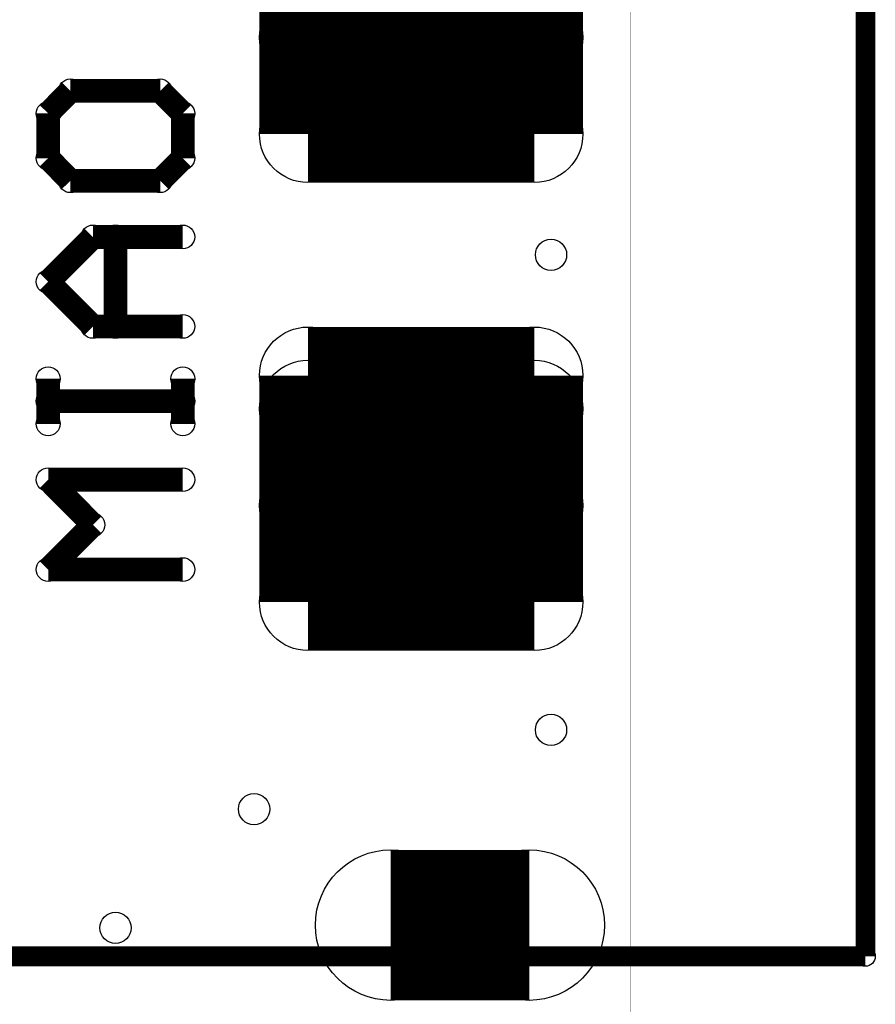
# Model space of a CAD drawing. Extents: x 0 to 126, y 0 to 22.
# Tile 52 of 60: x 22.88 to 28.37, y 5.36 to 11.68. Entities that reach past the tile are written whole.
import ezdxf

# ---------------------------------------------------------------- set-up
doc = ezdxf.new("R2010")
doc.units = 0
doc.layers.get('0').update_dxf_attribs({"linetype": 'CONTINUOUS'})
for name, color, linetype in [('SEEEDSTUDIOXIAONRF52840V1_1_GTO', 10, 'CONTINUOUS'), ('SEEEDSTUDIOXIAONRF52840V1_1_GTS', 9, 'CONTINUOUS'), ('SEEEDSTUDIOXIAONRF52840V1_1_TXT', 12, 'CONTINUOUS')]:
    doc.layers.add(name, color=color, linetype=linetype)

# ---------------------------------------------------------------- blocks, each defined once
blk = doc.blocks.new('ROUND_3')
blk.add_circle((0, 0), 0.0635)
blk = doc.blocks.new('ROUND_19')
blk.add_circle((0, 0), 0.0762)
blk = doc.blocks.new('ROUND_23')
blk.add_circle((0, 0), 0.4826)
blk = doc.blocks.new('ROUND_80')
blk.add_circle((0, 0), 0.3111)
blk = doc.blocks.new('ROUND_85')
blk.add_circle((0, 0), 0.1003)
blk = doc.blocks.new('ROUND_5')
blk.add_circle((0, 0), 0.254)

msp = doc.modelspace()

# ---------------------------------------------------------------- linework, layer by layer
at = {"layer": 'SEEEDSTUDIOXIAONRF52840V1_1_GTO'}
for points, const_width in [([(26.797, 3.1877), (26.797, 17.1577)], 0.00254), ([(28.30576, 5.67182), (28.30576, 14.67358)], 0.127), ([(20.955, 5.67182), (28.30576, 5.67182)], 0.127)]:
    msp.add_lwpolyline(points, dxfattribs=dict(at, const_width=const_width))
at = {"layer": 'SEEEDSTUDIOXIAONRF52840V1_1_GTS'}
for points, const_width in [([(26.797, 3.1877), (26.797, 17.1577)], 0.00254), ([(24.72944, 10.9474), (24.72944, 12.40028)], 0.6223), ([(26.18232, 12.40028), (26.18232, 10.9474)], 0.6223), ([(24.72944, 11.56716), (26.18232, 11.56716)], 0.6223), ([(23.20544, 11.22426), (23.0632, 11.07948)], 0.1524), ([(23.78202, 11.22426), (23.20544, 11.22426)], 0.1524), ([(23.9268, 11.07948), (23.78202, 11.22426)], 0.1524), ([(26.18232, 10.9474), (24.72944, 10.9474)], 0.6223), ([(23.0632, 11.07948), (23.0632, 10.79246)], 0.1524), ([(23.9268, 10.79246), (23.9268, 11.07948)], 0.1524), ([(23.0632, 10.79246), (23.20544, 10.64768)], 0.1524), ([(23.78202, 10.64768), (23.9268, 10.79246)], 0.1524), ([(23.20544, 10.64768), (23.78202, 10.64768)], 0.1524), ([(23.35022, 10.287), (23.0632, 9.99998)], 0.1524), ([(23.35022, 10.287), (23.9268, 10.287)], 0.1524), ([(23.495, 9.71296), (23.495, 10.287)], 0.1524), ([(23.0632, 9.99998), (23.35022, 9.71296)], 0.1524), ([(23.35022, 9.71296), (23.9268, 9.71296)], 0.1524), ([(24.72944, 9.398), (26.18232, 9.398)], 0.6223), ([(24.72944, 7.94512), (24.72944, 9.398)], 0.6223), ([(26.18232, 9.398), (26.18232, 7.94512)], 0.6223), ([(26.18232, 9.18464), (24.72944, 9.18464)], 0.6223), ([(23.0632, 9.37768), (23.0632, 9.08812)], 0.1524), ([(23.9268, 9.08812), (23.9268, 9.37768)], 0.1524), ([(23.0632, 9.2329), (23.9268, 9.2329)], 0.1524), ([(24.72944, 8.56488), (26.18232, 8.56488)], 0.6223), ([(23.9268, 8.72998), (23.0632, 8.72998)], 0.1524), ([(23.0632, 8.72998), (23.35022, 8.44042)], 0.1524), ([(23.35022, 8.44042), (23.0632, 8.1534)], 0.1524), ([(23.0632, 8.1534), (23.9268, 8.1534)], 0.1524), ([(26.18232, 7.94512), (24.72944, 7.94512)], 0.6223), ([(25.2603, 5.87248), (26.1493, 5.87248)], 0.9652)]:
    msp.add_lwpolyline(points, dxfattribs=dict(at, const_width=const_width))

# ---------------------------------------------------------------- block references
at = {"layer": 'SEEEDSTUDIOXIAONRF52840V1_1_GTO'}
msp.add_blockref('ROUND_3', (28.30576, 5.67182), dxfattribs=at)
at = {"layer": 'SEEEDSTUDIOXIAONRF52840V1_1_GTS'}
for name, p in [('ROUND_80', (24.72944, 11.56716)), ('ROUND_80', (26.18232, 11.56716)), ('ROUND_19', (23.20544, 11.22426)), ('ROUND_19', (23.78202, 11.22426)), ('ROUND_80', (24.72944, 10.9474)), ('ROUND_80', (26.18232, 10.9474)), ('ROUND_19', (23.0632, 11.07948)), ('ROUND_19', (23.9268, 11.07948)), ('ROUND_19', (23.0632, 10.79246)), ('ROUND_19', (23.9268, 10.79246)), ('ROUND_19', (23.20544, 10.64768)), ('ROUND_19', (23.78202, 10.64768)), ('ROUND_19', (23.78202, 10.64768)), ('ROUND_19', (23.35022, 10.287)), ('ROUND_19', (23.35022, 10.287)), ('ROUND_19', (23.495, 10.287)), ('ROUND_19', (23.9268, 10.287)), ('ROUND_19', (23.0632, 9.99998)), ('ROUND_19', (23.0632, 9.99998)), ('ROUND_19', (23.35022, 9.71296)), ('ROUND_19', (23.495, 9.71296)), ('ROUND_19', (23.9268, 9.71296)), ('ROUND_80', (24.72944, 9.398)), ('ROUND_80', (24.72944, 9.398)), ('ROUND_80', (26.18232, 9.398)), ('ROUND_80', (24.72944, 9.18464)), ('ROUND_80', (26.18232, 9.18464)), ('ROUND_19', (23.0632, 9.37768)), ('ROUND_19', (23.9268, 9.37768)), ('ROUND_19', (23.0632, 9.2329)), ('ROUND_19', (23.9268, 9.2329)), ('ROUND_19', (23.0632, 9.08812)), ('ROUND_19', (23.9268, 9.08812)), ('ROUND_80', (24.72944, 8.56488)), ('ROUND_80', (26.18232, 8.56488)), ('ROUND_19', (23.0632, 8.72998)), ('ROUND_19', (23.9268, 8.72998)), ('ROUND_19', (23.35022, 8.44042)), ('ROUND_19', (23.0632, 8.1534)), ('ROUND_19', (23.9268, 8.1534)), ('ROUND_80', (24.72944, 7.94512)), ('ROUND_80', (26.18232, 7.94512)), ('ROUND_23', (25.2603, 5.87248)), ('ROUND_23', (26.1493, 5.87248))]:
    msp.add_blockref(name, p, dxfattribs=at)
at = {"layer": 'SEEEDSTUDIOXIAONRF52840V1_1_TXT'}
for name, p in [('ROUND_85', (26.289, 11.1887)), ('ROUND_85', (26.289, 10.1727)), ('ROUND_85', (26.289, 9.1567)), ('ROUND_85', (26.289, 8.2677)), ('ROUND_85', (26.289, 7.1247)), ('ROUND_85', (24.384, 6.6167)), ('ROUND_5', (25.7048, 5.87248)), ('ROUND_85', (23.495, 5.8547))]:
    msp.add_blockref(name, p, dxfattribs=at)

doc.saveas('drawing.dxf')
